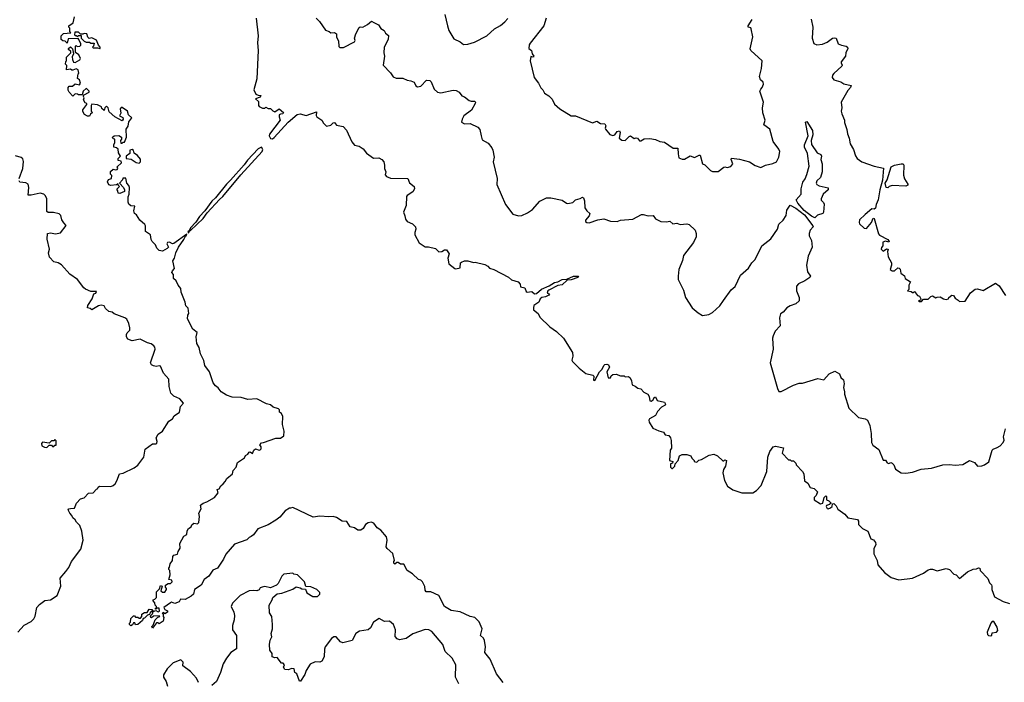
# Model space of a CAD drawing. Extents: x 2240384 to 2404287, y 351326 to 526670.
# Tile 253 of 256: x 2339552 to 2348324, y 498599 to 504500. Entities that reach past the tile are written whole.
import ezdxf

# ---------------------------------------------------------------- set-up
doc = ezdxf.new("R2010")
doc.units = 0

msp = doc.modelspace()

# ---------------------------------------------------------------- linework, layer by layer
at = {"layer": '0CON20XD'}
for points in [[(2341365, 500367.5), (2341383.6, 500386.4), (2341397, 500413), (2341447.5, 500455), (2341452.5, 500485), (2341480, 500515), (2341493.6, 500556.4), (2341553.3, 500596.7), (2341565, 500617.5), (2341585, 500630), (2341595, 500650), (2341605, 500652.5), (2341625, 500637.5), (2341637.5, 500665), (2341653, 500677), (2341685, 500667.5), (2341695, 500670), (2341702.5, 500677.5), (2341703.3, 500695), (2341692.5, 500715), (2341705, 500732.5), (2341725, 500733.3), (2341835, 500773.3), (2341875, 500773.3), (2341906.4, 500793.6), (2341906.7, 500835), (2341892.5, 500895), (2341896.7, 500965), (2341885, 500992.5), (2341867.5, 501005), (2341866.7, 501025), (2341857.5, 501035), (2341810.6, 501050.6), (2341785, 501068.8), (2341749.7, 501079.7), (2341665, 501123.8), (2341585, 501117.1), (2341525, 501134.2), (2341445, 501138.2), (2341395, 501156.9), (2341348, 501185), (2341321.4, 501221.4), (2341295, 501240), (2341275, 501266.2), (2341243.6, 501363.6), (2341200.8, 501420.8), (2341193.1, 501465), (2341162, 501525), (2341149.4, 501579.4), (2341130.8, 501615), (2341124.4, 501675.6), (2341132.5, 501715), (2341093.9, 501743.9), (2341047.5, 501835), (2341050.7, 501869.3), (2341060, 501885), (2341051.7, 501931.7), (2341033, 501953), (2341027.5, 501985), (2340990, 502075), (2340988.8, 502105), (2340963.8, 502135), (2340946.7, 502175), (2340922.5, 502195), (2340921.7, 502231.7), (2340908.3, 502248.3), (2340913.3, 502265), (2340930, 502285), (2340916.4, 502353.6), (2340930.8, 502375), (2340942, 502425), (2340965.6, 502475), (2341015, 502543.8), (2341028.3, 502571.7), (2341036, 502575), (2341040, 502590), (2340925, 502506), (2340913.3, 502503.3), (2340887.7, 502517.7), (2340870, 502515), (2340864, 502504), (2340877.5, 502475), (2340865, 502462.5), (2340825, 502440), (2340795, 502443.3), (2340773.3, 502465), (2340762.5, 502495), (2340732.5, 502525), (2340723.6, 502543.6), (2340717.5, 502585), (2340672.5, 502615), (2340673, 502663), (2340667.5, 502675), (2340623.6, 502713.6), (2340593, 502763), (2340575, 502773.3), (2340569.3, 502799.3), (2340578.3, 502838.3), (2340543, 502843), (2340525, 502857.5), (2340518, 502875), (2340517, 502923), (2340527.5, 502945), (2340528.8, 503005), (2340523.6, 503023.6), (2340506.7, 503045), (2340497.5, 503087.5), (2340471.7, 503088.3), (2340467.5, 503075), (2340440, 503045), (2340476.4, 503006.4), (2340486.7, 502985), (2340485, 502970), (2340445, 502952.5), (2340430, 502955), (2340427, 502977), (2340420, 502985), (2340420, 502995), (2340440, 503015), (2340430, 503025), (2340428.3, 503038.3), (2340415, 503030), (2340365, 503023.8), (2340345, 503030), (2340333.3, 503055), (2340341.7, 503078.3), (2340370, 503085), (2340371.7, 503111.7), (2340360, 503125), (2340361.7, 503148.3), (2340385, 503170), (2340405, 503162.5), (2340420, 503165), (2340427.5, 503175), (2340421.7, 503188.3), (2340460, 503225), (2340455, 503240), (2340430, 503245), (2340430, 503265), (2340450, 503285), (2340433, 503313), (2340428.3, 503348.3), (2340415, 503360), (2340390, 503365), (2340390, 503385), (2340400, 503405), (2340400, 503435), (2340385, 503440), (2340380, 503455), (2340393, 503467), (2340435, 503470), (2340460, 503455), (2340460, 503435), (2340450, 503425), (2340451.7, 503401.7), (2340465, 503400), (2340475, 503410), (2340485, 503410), (2340502.5, 503455), (2340500, 503525), (2340517, 503553), (2340525, 503590), (2340550, 503625), (2340521.7, 503651.7), (2340512.5, 503685), (2340465, 503717.5), (2340455, 503717.5), (2340447.5, 503705), (2340451.7, 503668.3), (2340440, 503645), (2340470, 503630), (2340472.5, 503615), (2340465, 503600), (2340400, 503635), (2340350, 503680), (2340340, 503715), (2340325, 503730), (2340310, 503715), (2340305, 503690), (2340285, 503710), (2340280, 503725), (2340245, 503742.5), (2340195, 503747.5), (2340187.5, 503735), (2340190, 503685), (2340200, 503675), (2340181.7, 503658.3), (2340175, 503640), (2340155, 503640), (2340130, 503655), (2340113, 503683), (2340113, 503697), (2340150, 503745), (2340150, 503755), (2340135, 503760), (2340120, 503785), (2340127.5, 503805), (2340120, 503815), (2340121.7, 503828.3), (2340170, 503855), (2340170, 503865), (2340150, 503885), (2340143, 503887), (2340117, 503863), (2340108.3, 503831.7), (2340075, 503830), (2340067, 503837), (2340045, 503840), (2340025, 503820), (2339993.3, 503853.3), (2339983.6, 503873.6), (2339982.5, 503897.5), (2339991.7, 503908.3), (2340021.7, 503908.3), (2340045, 503930), (2340085, 503920), (2340093.3, 503935), (2340083.3, 503963.3), (2340067.5, 503975), (2340073, 504017), (2340080, 504025), (2340073, 504053), (2340055, 504062.5), (2340025, 504050), (2340015, 504050), (2340005, 504060), (2339970, 504055), (2339971.7, 504091.7), (2339960, 504105), (2339963, 504127), (2339970, 504135), (2339970, 504165), (2340007.5, 504205), (2340007, 504217), (2339987.5, 504235), (2339987.5, 504245), (2340005, 504257.5), (2340021.7, 504241.7), (2340032.5, 504195), (2340020.7, 504169.3), (2340022.5, 504145), (2340031.7, 504121.7), (2340045, 504120), (2340088.3, 504141.7), (2340092.5, 504155), (2340078, 504188), (2340048.3, 504208.3), (2340050, 504265), (2340055, 504270), (2340065, 504260), (2340087, 504263), (2340097, 504273), (2340097.5, 504285), (2340080, 504325), (2340071.7, 504331.7), (2339985, 504330), (2339975, 504290), (2339958.3, 504308.3), (2339935, 504312.5), (2339920, 504325), (2339920, 504355), (2339941.7, 504378.3), (2340008.3, 504381.7), (2340000, 504395), (2340000, 504425), (2339990, 504435), (2339990, 504445), (2340028.3, 504471.7), (2340038.8, 504525)], [(2341658.2, 504515), (2341676.7, 504355), (2341670.4, 504295), (2341677.9, 504225), (2341664.2, 503974.2), (2341637.1, 503875), (2341655.8, 503835.8), (2341675, 503826.7), (2341700, 503825), (2341695, 503810), (2341652.5, 503795), (2341680.7, 503770.7), (2341680, 503735), (2341685, 503727.5), (2341715, 503713.3), (2341735, 503712.5), (2341745, 503720), (2341765, 503710), (2341785, 503710), (2341807.5, 503687.5), (2341825, 503680), (2341865, 503706.7), (2341902.5, 503675), (2341897, 503663), (2341875, 503660), (2341865, 503652.5), (2341862.9, 503635), (2341873.8, 503605), (2341778.8, 503481.2), (2341773.3, 503465), (2341785, 503443.1), (2341805, 503439.6), (2341820.1, 503449.9), (2341945, 503588.1), (2342025, 503655.8), (2342050.7, 503660.7), (2342105, 503646.7), (2342195, 503680), (2342193, 503647), (2342200, 503635), (2342242.5, 503605), (2342257.7, 503577.7), (2342285, 503553.3), (2342325, 503560), (2342345, 503581.2), (2342355, 503583.3), (2342375, 503560), (2342435, 503550), (2342463.3, 503515), (2342511.7, 503411.7), (2342535, 503382.5), (2342575, 503373.3), (2342610.5, 503350.5), (2342641.8, 503311.8), (2342705, 503266.2), (2342750.7, 503270.7), (2342777.5, 503255), (2342796.2, 503235), (2342803.3, 503205), (2342801.2, 503175), (2342813.3, 503145), (2342808.3, 503118.3), (2342820, 503105), (2342855, 503090), (2343010, 503085), (2343025, 503047.5), (2343067.5, 503015), (2343068.8, 502995), (2343053, 502967), (2343004.2, 502935.8), (2342996.7, 502925), (2342996, 502845), (2342970, 502785), (2342984.4, 502754.4), (2342990, 502725), (2343003.2, 502703.2), (2343051.2, 502681.2), (2343078, 502655), (2343082.5, 502635), (2343071.9, 502605), (2343072.9, 502585), (2343111.7, 502511.7), (2343165, 502476.7), (2343195, 502476.2), (2343255, 502461.2), (2343285, 502432.5), (2343313.9, 502436.1), (2343335, 502451.2), (2343355, 502450), (2343377.5, 502415), (2343366.7, 502375), (2343376.4, 502326.4), (2343427.5, 502285), (2343438, 502282), (2343475, 502290), (2343480, 502335), (2343488.3, 502341.7), (2343515, 502352.5), (2343545, 502353.3), (2343595, 502337.5), (2343609.3, 502339.3), (2343695, 502320), (2343722.5, 502305), (2343736.2, 502286.2), (2343775, 502276.2), (2343906.8, 502206.8), (2343932.3, 502182.3), (2343992.5, 502165), (2344010, 502145), (2344015, 502120), (2344053, 502113), (2344065, 502080), (2344073, 502073), (2344115, 502080), (2344138.8, 502058.8), (2344155, 502063.1), (2344200.4, 502099.6), (2344270, 502130), (2344315, 502159.2), (2344345, 502164.4), (2344385, 502186.9), (2344425, 502188.8), (2344485, 502215.7), (2344530, 502215), (2344523.3, 502205), (2344466.3, 502183.7), (2344429.3, 502180.7), (2344385, 502140), (2344345, 502133.1), (2344265, 502090.8), (2344256.2, 502085), (2344250, 502065), (2344269.3, 502059.3), (2344272.5, 502055), (2344265, 502047.5), (2344235, 502031.2), (2344205, 502027.5), (2344187.5, 502015), (2344176.7, 501985), (2344132.5, 501955), (2344128.8, 501935), (2344130, 501915), (2344170, 501885), (2344185, 501850), (2344275, 501763.8), (2344335, 501724), (2344397.1, 501665), (2344476.7, 501535), (2344480, 501505), (2344472, 501468), (2344476.7, 501455), (2344535, 501396.7), (2344595, 501350), (2344657.5, 501335), (2344666.7, 501325), (2344665, 501290), (2344675, 501287.5), (2344717.5, 501365), (2344741.5, 501388.5), (2344755, 501419.2), (2344765, 501429.2), (2344783.8, 501433.8), (2344796.7, 501425), (2344806.7, 501405), (2344783.8, 501365), (2344795, 501310), (2344815, 501310), (2344821.7, 501328.3), (2344835, 501340), (2344865, 501342.5), (2344905, 501327.5), (2344937, 501327), (2344945, 501320), (2344975, 501323.3), (2344990.7, 501310.7), (2345002.5, 501285), (2345007, 501247), (2345035, 501237.5), (2345058.3, 501218.3), (2345085, 501212.5), (2345112.1, 501182.1), (2345146.7, 501165), (2345160, 501145), (2345167, 501107), (2345176.2, 501103.8), (2345196.7, 501113.3), (2345203.9, 501136.1), (2345215, 501142.5), (2345230, 501110), (2345295, 501092.5), (2345306.4, 501076.4), (2345303, 501067), (2345270.5, 501049.5), (2345235, 501010), (2345223.2, 500986.8), (2345215, 500974), (2345162.5, 500945), (2345157.5, 500935), (2345160, 500915), (2345191.7, 500861.7), (2345245, 500837.5), (2345287, 500827), (2345303.6, 500803.6), (2345336.1, 500796.1), (2345350, 500775), (2345356.4, 500753.6), (2345357.5, 500685), (2345347.5, 500665), (2345340, 500575), (2345370, 500565), (2345368.3, 500551.7), (2345350, 500545), (2345350, 500515), (2345361.7, 500501.7), (2345368.3, 500501.7), (2345387, 500523), (2345390, 500545), (2345417, 500573), (2345430, 500615), (2345453.6, 500626.4), (2345495, 500627.5), (2345530, 500615), (2345540, 500595), (2345560, 500575), (2345560, 500565), (2345585, 500560), (2345603, 500577), (2345627, 500583), (2345695, 500622.5), (2345735, 500630), (2345770, 500615), (2345815, 500572.5), (2345825, 500570), (2345835, 500580), (2345850, 500575), (2345841.2, 500525), (2345821.2, 500495), (2345816.7, 500465), (2345831.2, 500395), (2345856.7, 500345), (2345905, 500313.8), (2345985, 500287.5), (2346084.1, 500285.9), (2346115, 500306.2), (2346158.8, 500351.2), (2346208.8, 500475), (2346216.7, 500605), (2346234.3, 500655.7), (2346264, 500696), (2346285, 500702.5), (2346356, 500686), (2346345, 500640), (2346401.7, 500581.7), (2346415, 500580), (2346425, 500570), (2346445, 500570), (2346465, 500550), (2346470, 500535), (2346526.4, 500476.4), (2346537.5, 500455), (2346543.8, 500393.8), (2346573, 500373), (2346593.6, 500333.6), (2346630, 500325), (2346660, 500295), (2346647, 500263), (2346630, 500245), (2346630, 500225), (2346685, 500187.5), (2346707, 500193), (2346720, 500245), (2346735, 500260), (2346740, 500255), (2346740, 500225), (2346760, 500215), (2346780, 500195), (2346767, 500183), (2346740, 500175), (2346737.5, 500165), (2346745, 500147.5), (2346755, 500143.8), (2346776.1, 500153.9), (2346790, 500165), (2346791.7, 500188.3), (2346805, 500190), (2346825, 500170), (2346840.7, 500140.7), (2346902.5, 500095), (2346930, 500065), (2347015, 500047.5), (2347023.3, 500035), (2347023.3, 500005), (2347059.3, 499969.3), (2347107.5, 499945), (2347135, 499877.5), (2347158.3, 499868.3), (2347177.5, 499845), (2347178, 499825), (2347161.9, 499788.1), (2347162.1, 499742.1), (2347191.4, 499685), (2347197.5, 499645), (2347255, 499576), (2347315, 499533.8), (2347385, 499510.8), (2347505, 499527.5), (2347605, 499572.5), (2347645, 499600), (2347665, 499606.7), (2347685, 499607.5), (2347725, 499592.5), (2347805, 499612.5), (2347835, 499602.5), (2347875, 499562.5), (2347895, 499557.5), (2347925, 499522.5), (2347995, 499582.5), (2348045, 499606.7), (2348075, 499610), (2348095, 499620), (2348105, 499616.7), (2348107.5, 499595), (2348177.5, 499525), (2348193.3, 499485), (2348208.3, 499468.3), (2348213.3, 499455), (2348211.2, 499425), (2348235, 499360), (2348315, 499320), (2348371.2, 499301.2)], [(2342192.5, 504515), (2342223, 504483), (2342277, 504407), (2342310, 504395), (2342325, 504382.5), (2342355, 504386.7), (2342373.3, 504375), (2342373.3, 504345), (2342393, 504313), (2342395, 504260), (2342405, 504252.5), (2342437, 504253), (2342535, 504302.9), (2342542, 504315), (2342536, 504335), (2342546.7, 504375), (2342575, 504430), (2342585, 504436.7), (2342607.5, 504435), (2342651.4, 504458.6), (2342685, 504487.5), (2342706.4, 504476.4), (2342747.5, 504455), (2342770.7, 504420.7), (2342797.5, 504405), (2342810.7, 504380.7), (2342838.1, 504358.1), (2342835.7, 504325), (2342799.4, 504255), (2342796.7, 504205), (2342803.3, 504175), (2342788.8, 504095), (2342855, 504026.7), (2342880.3, 503990.3), (2342905, 503978), (2342965, 503978.8), (2343005, 503961.2), (2343035.9, 503955.9), (2343065, 503942.5), (2343081.7, 503911.7), (2343095, 503902.5), (2343125, 503907.5), (2343175, 503961.2), (2343205, 503958.8), (2343217.9, 503947.9), (2343245, 503880), (2343275, 503853.8), (2343305, 503848), (2343415, 503872.2), (2343440, 503870), (2343465.9, 503855.9), (2343491.7, 503821.7), (2343513.6, 503813.6), (2343555, 503780), (2343575, 503773.3), (2343605, 503773.8), (2343612, 503765), (2343610, 503755), (2343576.8, 503693.2), (2343507.5, 503645), (2343492.5, 503615), (2343488.3, 503588.3), (2343515, 503573.3), (2343565, 503576.7), (2343632.3, 503542.3), (2343652, 503522), (2343664, 503465), (2343671.2, 503431.2), (2343725, 503400), (2343758.6, 503358.6), (2343767.3, 503337.3), (2343777.5, 503275), (2343771.2, 503235), (2343806.9, 503085), (2343802.7, 503032.7), (2343880.8, 502855), (2343945, 502766.7), (2343995, 502753.3), (2344025, 502757.5), (2344075, 502780), (2344121.7, 502808.3), (2344185, 502883.3), (2344245, 502913.8), (2344283.6, 502913.6), (2344384.1, 502894.1), (2344422.5, 502865), (2344433.9, 502863.9), (2344479.1, 502870.9), (2344502.7, 502897.3), (2344545, 502906.5), (2344565, 502919.4), (2344575, 502914), (2344584.3, 502885.7), (2344586.7, 502825), (2344605, 502797.5), (2344630, 502775), (2344625, 502752.5), (2344593.8, 502715), (2344592.7, 502702.7), (2344605, 502694), (2344625, 502692), (2344703.3, 502716.7), (2344755, 502727.1), (2344815, 502707.1), (2344875, 502704.3), (2344905, 502714), (2345015, 502724), (2345092.5, 502765), (2345105, 502766.2), (2345152.3, 502752.3), (2345196.4, 502756.4), (2345217, 502727), (2345263.9, 502703.9), (2345315, 502698.8), (2345345, 502706.7), (2345370.7, 502680.7), (2345405, 502686.7), (2345435, 502677.5), (2345495, 502683.3), (2345517.5, 502675), (2345570, 502625), (2345580, 502595), (2345578.8, 502565), (2345555, 502516.7), (2345465, 502400), (2345457.5, 502355), (2345423.9, 502276.1), (2345416.7, 502215), (2345417.5, 502185), (2345465, 502090), (2345483.3, 502025), (2345543.3, 501935), (2345595, 501890), (2345635, 501866.7), (2345690, 501875), (2345725, 501893.3), (2345788.3, 501951.7), (2345821.4, 501998.6)], [(2343338, 504545), (2343363.9, 504446.1), (2343376.2, 504405), (2343418.6, 504328.6), (2343475, 504303.3), (2343505, 504280), (2343545, 504281.2), (2343605, 504298.8), (2343715, 504356.7), (2343780.7, 504419.3), (2343835, 504448), (2343875, 504480), (2343899.8, 504510.2)], [(2344240.8, 504515), (2344221.2, 504445), (2344098.3, 504291.7), (2344090, 504275), (2344088.8, 504245), (2344111.2, 504225), (2344117.5, 504195), (2344132.5, 504175), (2344125, 504167.5), (2344105, 504172.5), (2344098.8, 504135), (2344134.1, 503984.1), (2344173.6, 503933.6), (2344194.2, 503894.2), (2344213.3, 503875), (2344227, 503847), (2344265, 503822.5), (2344295, 503792.5), (2344315, 503747.5), (2344365, 503707.5), (2344463.6, 503643.6), (2344505, 503642.5), (2344655, 503582.5), (2344695, 503596.7), (2344725, 503576.7), (2344763.6, 503573.6), (2344773.3, 503555), (2344766.7, 503535), (2344770, 503525), (2344808.3, 503478.3), (2344835, 503470), (2344855, 503474), (2344876.2, 503505), (2344895, 503511.2), (2344900.8, 503495), (2344893.8, 503445), (2344915, 503426.7), (2344945.9, 503424.1), (2344980.5, 503459.5), (2344995, 503466.2), (2345025, 503442.5), (2345045, 503448), (2345055, 503443.8), (2345075, 503420), (2345085, 503420), (2345115, 503440), (2345165, 503442.5), (2345215, 503432.5), (2345255, 503416.7), (2345295, 503410), (2345375, 503356.7), (2345415, 503356.7), (2345416.7, 503306.7), (2345425, 503270), (2345455, 503257.5), (2345475, 503257.5), (2345525, 503286.7), (2345565, 503273.8), (2345605, 503293.3), (2345615, 503292.5), (2345635, 503217.5), (2345656.4, 503206.4), (2345707, 503157), (2345725, 503147.5), (2345775, 503147.5), (2345825, 503187.5), (2345835, 503190), (2345855, 503182.5), (2345886.1, 503193.9), (2345903.9, 503216.1), (2345889.2, 503255), (2345892.3, 503267.7), (2345965, 503258.6), (2346053.1, 503235), (2346105, 503202.6), (2346155, 503184.6), (2346196.7, 503205), (2346261.3, 503218.7), (2346295.5, 503234.5), (2346316, 503275), (2346324.4, 503325), (2346316.3, 503346.3), (2346264.5, 503415), (2346236.2, 503525), (2346182.5, 503565), (2346194.7, 503605), (2346171.3, 503671.3), (2346168.1, 503715), (2346179.1, 503765), (2346148.2, 503855), (2346146.7, 503865), (2346155, 503880.8), (2346167.8, 503895), (2346177.3, 503927.3), (2346174.1, 503944.1), (2346150.9, 503965), (2346144.1, 503995), (2346159.3, 504065), (2346165.4, 504135), (2346064.3, 504224.3), (2346059.4, 504239.4), (2346082.3, 504347.7), (2346069.7, 504419.7), (2346065, 504427.5), (2346041.2, 504435), (2346041.4, 504445), (2346077.3, 504502.7)], [(2346603.1, 504505), (2346619.2, 504435), (2346613.1, 504335), (2346627.3, 504287.3), (2346655, 504275.8), (2346705, 504283.1), (2346745, 504300), (2346793.7, 504336.3), (2346815, 504340), (2346826.2, 504335), (2346845, 504286.2), (2346874.6, 504274.6)], [(2340265, 504242.5), (2340270, 504245), (2340267.5, 504255), (2340253, 504273), (2340236.4, 504316.4), (2340195, 504337.5), (2340171.7, 504331.7), (2340160, 504345), (2340150, 504375), (2340125, 504377.5), (2340115, 504370), (2340095, 504370), (2340075, 504390), (2340041.7, 504388.3), (2340040, 504365), (2340045, 504360), (2340055, 504360), (2340065, 504350), (2340075, 504360), (2340098.3, 504358.3), (2340100, 504335), (2340125, 504310), (2340145, 504300), (2340175, 504300), (2340185, 504290), (2340215, 504290), (2340210, 504265), (2340200, 504255), (2340205, 504250), (2340245, 504250), (2340265, 504242.5)], [(2346874.6, 504274.6), (2346915, 504264.4), (2346928, 504255), (2346930.8, 504245), (2346912.5, 504205), (2346910, 504175), (2346871.2, 504125), (2346870, 504115), (2346880, 504095), (2346876.7, 504085), (2346805, 504020), (2346793.8, 504005), (2346790, 503985), (2346805, 503963.8), (2346867.7, 503947.7), (2346895, 503927.5), (2346960, 503915), (2346953.8, 503895), (2346930.3, 503869.7), (2346870.6, 503765), (2346877.5, 503715), (2346871.4, 503685), (2346875, 503662.5), (2346900, 503605), (2346899.6, 503585), (2346921.3, 503521.3), (2346925.3, 503485), (2346942.1, 503445), (2346949.5, 503395), (2346980.5, 503345), (2346997.9, 503287.9), (2347011.4, 503265), (2347055, 503233.1), (2347163.3, 503195), (2347247, 503177), (2347237.6, 503072.4), (2347215.9, 502984.1), (2347200.5, 502895), (2347182, 502855), (2347175, 502822.5), (2347165, 502812.5), (2347145, 502816.7), (2347083.3, 502765), (2347035, 502717.5), (2347030, 502695), (2347035, 502682.5), (2347075, 502642.5), (2347095, 502640), (2347141.2, 502695), (2347155, 502732.5), (2347165, 502730), (2347203, 502593), (2347211.7, 502581.7), (2347285, 502542.5), (2347297.5, 502525), (2347295, 502520), (2347265, 502526.7), (2347242.5, 502517.5), (2347242.5, 502485), (2347229.3, 502470.7), (2347226.7, 502455), (2347245, 502440), (2347275, 502460), (2347290, 502455), (2347283.3, 502436.7), (2347288.3, 502388.3), (2347320, 502335), (2347320, 502315), (2347307.5, 502275), (2347325, 502263.3), (2347345, 502263.3), (2347375, 502290), (2347388.3, 502288.3), (2347397, 502277), (2347403, 502243), (2347435, 502220), (2347440, 502195), (2347487, 502167), (2347473.6, 502136.4), (2347471.7, 502098.3), (2347462.5, 502085), (2347495, 502080), (2347505, 502070), (2347515, 502070), (2347525, 502080), (2347550, 502045), (2347568.3, 502038.3), (2347580, 502015), (2347578.3, 502001.7), (2347560, 501995), (2347565, 501990), (2347585, 501990), (2347605, 502010), (2347645, 502010), (2347670, 502035), (2347685, 502040), (2347715, 502022.5), (2347725, 502030), (2347751.7, 502031.7), (2347783, 502013), (2347805, 502007.5), (2347826.1, 502013.9), (2347830, 502025), (2347855, 502047.5), (2347870, 502045), (2347885, 502020), (2347911.7, 502001.7), (2347925, 501990), (2347975, 501992.5), (2348023.6, 502066.4), (2348065, 502100), (2348085, 502102.5), (2348135, 502087.5), (2348245, 502152.5), (2348279.3, 502129.3), (2348335, 502042.5)], [(2346635, 502736.2), (2346605, 502750), (2346541.9, 502801.9), (2346485.6, 502865), (2346470, 502895), (2346514, 502945), (2346513.1, 502995), (2346527.7, 503052.3), (2346548.3, 503081.7), (2346565, 503122.5), (2346584.5, 503195.5), (2346569.7, 503309.7), (2346542.3, 503365), (2346545, 503386.7), (2346575.8, 503465), (2346552, 503588), (2346565, 503592.5), (2346615, 503513.3), (2346617.5, 503475), (2346602, 503425), (2346607.3, 503387.3), (2346657.5, 503315), (2346690, 503300), (2346695.8, 503285.8), (2346688.8, 503255), (2346700, 503215), (2346700, 503145), (2346686.7, 503095), (2346652.5, 503065), (2346647.1, 503045), (2346653.4, 503033.4), (2346675, 503021.2), (2346753.8, 503003.8), (2346754, 502985), (2346710, 502945), (2346691.4, 502905), (2346692.5, 502892.5), (2346713.3, 502873.3), (2346718.5, 502858.5), (2346714, 502785), (2346706.9, 502773.1), (2346660.7, 502759.3), (2346635, 502736.2)], [(2340615, 503223.8), (2340628.8, 503235), (2340628.3, 503258.3), (2340602, 503292), (2340571.2, 503311.2), (2340566, 503336), (2340555, 503343.3), (2340533.3, 503336.7), (2340531.7, 503308.3), (2340500, 503285), (2340500, 503265), (2340545, 503257.5), (2340589.3, 503229.3), (2340615, 503223.8)], [(2341055, 502603.3), (2341067.5, 502622.5), (2341075, 502623.8), (2341185, 502729.4), (2341220.7, 502779.3), (2341331.3, 502898.7), (2341363.1, 502925), (2341521.9, 503118.1), (2341712.5, 503325), (2341718.2, 503345), (2341705, 503363.6), (2341675, 503350), (2341580.4, 503249.6), (2341552.1, 503207.9), (2341430.4, 503069.6), (2341393.6, 503035), (2341296.7, 502913.3), (2341262.2, 502885), (2341202.3, 502797.7), (2341153.3, 502746.7), (2341121.7, 502698.3), (2341074, 502645), (2341061.7, 502618.3), (2341053.8, 502615), (2341050, 502605), (2341055, 502603.3)], [(2339548.5, 503085), (2339579.2, 503175), (2339586.1, 503236.1), (2339580.7, 503260.7), (2339565, 503273.3), (2339515, 503286.2)], [(2347285, 503003.3), (2347272, 503005), (2347263.8, 503045), (2347279.2, 503075), (2347315, 503189.2), (2347345, 503206), (2347405, 503217.5), (2347422.5, 503215), (2347430, 503205), (2347425.7, 503115), (2347435, 503083.3), (2347463.8, 503035), (2347463.3, 503025), (2347445, 503016.2), (2347325, 503023.8), (2347297.5, 503015), (2347285, 503003.3)], [(2339535, 499046), (2339590.7, 499109.3), (2339655, 499142), (2339678.8, 499165), (2339691.2, 499188.8), (2339703.3, 499265), (2339728.3, 499291.7), (2339775, 499326.2), (2339825, 499333.3), (2339885, 499371.2), (2339918, 499455), (2339912.3, 499527.7), (2339963.8, 499585), (2339988.3, 499621.7), (2340012, 499675), (2340096.1, 499783.9), (2340116.7, 499865), (2340106.2, 499945), (2340086.7, 499995), (2340057.5, 500025), (2340047.5, 500045), (2340024, 500064), (2340016.7, 500085), (2339997.5, 500105), (2339982.5, 500135), (2339990, 500145), (2340005, 500147.5), (2340040, 500150), (2340057.5, 500195), (2340095, 500232.5), (2340125, 500242.5), (2340165, 500283.3), (2340205, 500287.5), (2340235, 500320), (2340247.5, 500325), (2340251.7, 500338.3), (2340263, 500347), (2340363.9, 500343.9), (2340385, 500351.2), (2340403, 500367), (2340417.9, 500392.1), (2340440, 500455), (2340475, 500461.2), (2340571.2, 500508.8), (2340605, 500533.8), (2340656.8, 500603.2), (2340670, 500675), (2340735, 500723.8), (2340765, 500724), (2340775, 500730), (2340778, 500745), (2340767.5, 500775), (2340785, 500807.5), (2340825, 500836.7), (2340880, 500925), (2340912.5, 500945), (2340928.3, 500971.7), (2340976.1, 501003.9), (2340984.1, 501055.9), (2341010, 501085), (2340977.5, 501125), (2340925, 501148.8), (2340899.2, 501175), (2340882.7, 501232.7), (2340879.5, 501299.5), (2340832.7, 501352.7), (2340806.7, 501415), (2340795, 501418), (2340767.5, 501412.5), (2340745, 501417.5), (2340727.6, 501427.6), (2340718, 501445), (2340758.1, 501565), (2340755.7, 501585), (2340746.6, 501596.6), (2340724.3, 501614.3), (2340691.3, 501621.3), (2340625, 501654), (2340555, 501641.1), (2340514.6, 501654.6), (2340504.5, 501674.5), (2340502.6, 501697.4), (2340508, 501712), (2340531.9, 501735), (2340533.1, 501755), (2340524.2, 501795), (2340505, 501833.8), (2340490, 501845), (2340395, 501881.4), (2340375, 501895.7), (2340345, 501901.2), (2340317.7, 501927.7), (2340305, 501952.5), (2340277.5, 501957.5), (2340255, 501952.9), (2340195, 501917.5), (2340178.8, 501928.8), (2340155, 501933.3), (2340158.6, 501955), (2340197.5, 502015), (2340211.7, 502058.3), (2340230, 502065), (2340235, 502080), (2340185, 502080), (2340139.3, 502099.3), (2340122.3, 502112.3), (2340066.7, 502185), (2339997.5, 502235), (2339925.6, 502315.6), (2339895, 502333.8), (2339855, 502342.5), (2339816.7, 502386.7), (2339807.5, 502425), (2339816.7, 502456.7), (2339797.5, 502545), (2339800, 502595), (2339825, 502603.3), (2339871.7, 502591.7), (2339915, 502603.3), (2339967, 502667), (2339945, 502690), (2339928.3, 502718.3), (2339917.5, 502755), (2339905, 502770), (2339853, 502783), (2339805, 502783.8), (2339792.5, 502792.5), (2339793.8, 502905), (2339782.3, 502932.3), (2339767.3, 502947.3), (2339735, 502954), (2339655, 502936.9), (2339626.4, 502936.4), (2339632, 503005), (2339626.2, 503035), (2339607, 503047), (2339554.5, 503054.5), (2339547.1, 503065)], [(2345821.4, 501998.6), (2345890, 502095), (2345926.7, 502125), (2345974.2, 502225.8), (2346045, 502286.7), (2346073.3, 502335), (2346103.3, 502365), (2346163.3, 502485), (2346242.3, 502547.7), (2346302.5, 502635), (2346315, 502678.8), (2346355, 502714.2), (2346378.9, 502755), (2346387.1, 502805), (2346415, 502849.2), (2346465, 502821.9), (2346542.8, 502762.8), (2346618, 502665), (2346620, 502655), (2346593.9, 502626.1), (2346584, 502595), (2346586.2, 502575), (2346606.1, 502533.9), (2346612.5, 502475), (2346576.7, 502395), (2346561.2, 502315), (2346570, 502255), (2346597.5, 502215), (2346590, 502205), (2346547.5, 502175), (2346491.2, 502148.8), (2346471.7, 502128.3), (2346472, 502085), (2346495.7, 502025.7), (2346496, 501995), (2346465, 501968.8), (2346415, 501952), (2346386.7, 501935), (2346355, 501896.2), (2346330.2, 501879.8), (2346321.5, 501845), (2346327.1, 501775), (2346283.4, 501726.6), (2346264, 501685), (2346260, 501665), (2346264, 501565), (2346238.8, 501445), (2346303.3, 501215), (2346315, 501190), (2346335, 501187.5), (2346445, 501246.7), (2346495, 501263.3), (2346525, 501263.3), (2346663.9, 501306.1), (2346715, 501293.3), (2346764.6, 501345.4), (2346815, 501368.8), (2346856.7, 501345), (2346866.7, 501315), (2346891.7, 501291.7), (2346895.9, 501255.9), (2346890.6, 501225), (2346900.8, 501185), (2346900.8, 501165), (2346939.8, 501039.8), (2347025, 500957.5), (2347085, 500946), (2347104.3, 500934.3), (2347124.3, 500885), (2347138.5, 500815), (2347139.2, 500735), (2347152.4, 500712.4), (2347205, 500671.2), (2347245, 500576.7), (2347265, 500577.5), (2347281.2, 500555), (2347295, 500546.7), (2347313.6, 500556.4), (2347325, 500549.4), (2347338.5, 500535), (2347355, 500498), (2347405, 500464), (2347445, 500461.2), (2347505, 500470), (2347583.6, 500496.4), (2347675, 500506.7), (2347775, 500536.7), (2347835, 500540), (2347885, 500533.3), (2347955, 500540), (2348015, 500573.8), (2348057.3, 500557.3), (2348084.1, 500524.1), (2348125, 500526.2), (2348147.5, 500535), (2348185, 500563.3), (2348216.2, 500665), (2348225, 500676.2), (2348259.2, 500690.8), (2348287.5, 500705), (2348314.2, 500735.8), (2348322, 500755), (2348316.2, 500785), (2348334.4, 500855)], [(2339795, 500690), (2339815, 500710), (2339835, 500710), (2339845, 500700), (2339855, 500700), (2339865, 500710), (2339878.3, 500711.7), (2339878.3, 500748.3), (2339865, 500760), (2339855, 500750), (2339835, 500750), (2339815, 500730), (2339755, 500737.5), (2339747.5, 500725), (2339750, 500705), (2339773, 500693), (2339795, 500690)], [(2343858.1, 498598.1), (2343799.6, 498675), (2343744.6, 498805), (2343696.2, 498865), (2343702.7, 498915), (2343692.4, 498972.4), (2343685, 498990.8), (2343656, 499015), (2343671.5, 499075), (2343645, 499137.1), (2343606.1, 499176.1), (2343565, 499185.6), (2343475, 499227.1), (2343395, 499240), (2343335.6, 499275), (2343285, 499371.2), (2343215, 499403.8), (2343173.3, 499405), (2343165, 499420), (2343162.3, 499452.3), (2343140, 499495), (2343125, 499507.5), (2343103.9, 499513.9), (2343052.5, 499565), (2343005, 499593.3), (2342975, 499652.5), (2342945, 499651.2), (2342925, 499667.5), (2342913, 499667), (2342895, 499652.5), (2342885, 499660), (2342883.8, 499675), (2342890, 499685), (2342876.8, 499746.8), (2342825, 499790), (2342817.5, 499805), (2342824.5, 499865.5), (2342819.5, 499895), (2342768.8, 499955), (2342736.7, 499975), (2342707.3, 500017.3), (2342684.1, 500024.1), (2342655, 500019.2), (2342633.8, 500005), (2342610.7, 499969.3), (2342590, 499955), (2342565, 499952.5), (2342533.6, 499973.6), (2342497.5, 499985), (2342465, 500030), (2342425, 500033.8), (2342375, 500066.7), (2342345, 500076.7), (2342305, 500072), (2342225, 500078.8), (2342165, 500070), (2341985, 500156.7), (2341965, 500150), (2341955, 500150), (2341916.7, 500125), (2341869.7, 500070.3), (2341835, 500043.1), (2341765, 500000.9), (2341672.9, 499967.1), (2341635, 499913.3), (2341615, 499896.7), (2341595, 499890), (2341575, 499866.7), (2341465, 499828), (2341388.7, 499741.3), (2341367.1, 499695), (2341314.1, 499615.9), (2341273, 499597), (2341237.5, 499545), (2341194.1, 499515.9), (2341167.5, 499465), (2341110, 499425), (2341100, 499385), (2341080, 499365), (2341025, 499336.7), (2340985, 499340), (2340973, 499317), (2340935, 499300), (2340905, 499312.5), (2340895, 499307.5), (2340837.5, 499265), (2340845, 499247.5), (2340870, 499235), (2340870, 499225), (2340845, 499210), (2340835, 499220), (2340820, 499215), (2340830, 499205), (2340830, 499185), (2340837.5, 499175), (2340830, 499145), (2340795, 499120), (2340785, 499130), (2340771.7, 499128.3), (2340735, 499080), (2340730, 499095), (2340741.7, 499108.3), (2340760, 499155), (2340781.7, 499178.3), (2340800, 499185), (2340795, 499190), (2340745, 499187.5), (2340727, 499173), (2340720, 499175), (2340718.3, 499191.7), (2340735, 499210), (2340740, 499230), (2340721.7, 499228.3), (2340710, 499215), (2340708.3, 499201.7), (2340691.7, 499198.3), (2340665, 499170), (2340651.7, 499168.3), (2340645, 499150), (2340605, 499112.5), (2340585, 499110), (2340578.3, 499128.3), (2340565, 499130), (2340558.3, 499111.7), (2340541.7, 499101.7), (2340530, 499115), (2340530, 499125), (2340540, 499135), (2340543.3, 499166.7), (2340565, 499190), (2340575, 499190), (2340585, 499180), (2340605, 499180), (2340615, 499170), (2340628.3, 499171.7), (2340640, 499185), (2340640, 499205), (2340665, 499220), (2340688.3, 499221.7), (2340705, 499250), (2340728.3, 499248.3), (2340740, 499230), (2340765, 499240), (2340785, 499227.5), (2340797.5, 499232.5), (2340795, 499260), (2340770, 499260), (2340768.3, 499251.7), (2340761.7, 499251.7), (2340761.7, 499258.3), (2340770, 499260), (2340770, 499275), (2340760, 499285), (2340757, 499307), (2340740, 499325), (2340740, 499335), (2340755, 499340), (2340770, 499355), (2340770, 499405), (2340798.3, 499431.7), (2340805, 499460), (2340820, 499455), (2340810, 499415), (2340823, 499403), (2340845, 499402.5), (2340860, 499425), (2340860, 499435), (2340850, 499445), (2340850, 499465), (2340875, 499480), (2340895, 499480), (2340910, 499495), (2340908.3, 499508.3), (2340880, 499515), (2340892.5, 499555), (2340890, 499595), (2340880, 499605), (2340880, 499615), (2340887, 499623), (2340892.5, 499655), (2340912.5, 499685), (2340915, 499720), (2340925, 499732.5), (2340958.3, 499741.7), (2340962.5, 499765), (2340982.5, 499795), (2340980, 499835), (2341015, 499900), (2341040, 499915), (2341043, 499947), (2341055, 499970), (2341080, 499985), (2341085, 500000), (2341103, 500017), (2341135, 500010), (2341148.3, 500021.7), (2341152.5, 500075), (2341147.5, 500105), (2341167.5, 500145), (2341163.9, 500176.1), (2341185, 500193.3), (2341220, 500205), (2341286.4, 500243.6), (2341320, 500285), (2341310, 500315), (2341328.3, 500321.7), (2341345, 500350), (2341365, 500367.5)], [(2343463.8, 498585), (2343435.7, 498645.7), (2343438.8, 498755), (2343403.3, 498815), (2343343, 498873), (2343321.2, 498935), (2343225, 499052), (2343196.8, 499066.8), (2343165, 499068.6), (2343055, 499031.2), (2342995, 498990), (2342935, 498978), (2342915.9, 498985.9), (2342898.3, 499008.3), (2342900, 499065), (2342883, 499113), (2342845, 499142.5), (2342800.7, 499140.7), (2342755, 499166.7), (2342702.5, 499135), (2342677.5, 499085), (2342655, 499066.7), (2342580, 499055), (2342546.1, 499033.9), (2342515, 498972.5), (2342431.7, 498951.7), (2342410.5, 498960.5), (2342370, 499005), (2342350, 499005), (2342330.5, 498989.5), (2342273.8, 498915), (2342266.7, 498895), (2342263, 498827), (2342245, 498787.5), (2342225, 498777.5), (2342185, 498782.5), (2342140.7, 498759.3), (2342103.3, 498705), (2342090.7, 498669.3), (2342055, 498610), (2342045, 498610), (2342020, 498675), (2342002.5, 498685), (2341998.3, 498718.3), (2341975, 498723.3), (2341945, 498710), (2341913, 498713), (2341902.5, 498735), (2341910, 498755), (2341898.3, 498768.3), (2341885, 498770), (2341845, 498820), (2341825, 498817.5), (2341800, 498825), (2341800, 498855), (2341780, 498885), (2341777.5, 498935), (2341782.5, 498975), (2341796.7, 499005), (2341791.2, 499035), (2341803.8, 499075), (2341803.3, 499115), (2341796.7, 499185), (2341777, 499217), (2341773.3, 499285), (2341802.5, 499335), (2341807.5, 499355), (2341845, 499386.7), (2341886.4, 499393.6), (2341985, 499430), (2342015, 499450), (2342051.7, 499441.7), (2342065, 499432.5), (2342098.3, 499428.3), (2342110, 499395), (2342163, 499363), (2342205, 499362.5), (2342227, 499383), (2342225, 499400), (2342200, 499425), (2342145, 499450), (2342101.7, 499451.7), (2342090, 499495), (2342026.7, 499556.7), (2341993, 499563), (2341985, 499570), (2341905, 499562.5), (2341887.5, 499545), (2341855, 499480), (2341840, 499465), (2341785, 499440), (2341735, 499452.5), (2341713, 499447), (2341695, 499440), (2341686.4, 499423.6), (2341665, 499412.5), (2341635, 499417.5), (2341595, 499412.5), (2341517, 499373), (2341446.7, 499305), (2341436.2, 499275), (2341460, 499225), (2341465.8, 499195), (2341462.5, 499155), (2341448, 499105), (2341448.8, 499065), (2341484, 499015), (2341483, 498897), (2341434.3, 498865.7), (2341394, 498815), (2341364.2, 498765), (2341340.8, 498685), (2341306.2, 498605), (2341265, 498570)], [(2348205, 499013.3), (2348211.7, 499018.3), (2348215, 499040), (2348255, 499046.2), (2348265, 499060), (2348260.3, 499090.3), (2348231.7, 499141.7), (2348215, 499140), (2348203.9, 499126.1), (2348171.2, 499045), (2348173.3, 499025), (2348182.5, 499015), (2348205, 499013.3)], [(2341145.9, 498595.9), (2341126.2, 498635), (2341073.8, 498695), (2341006.7, 498745), (2341007, 498777), (2340988.3, 498798.3), (2340918.2, 498771.8), (2340865, 498717.8), (2340832.7, 498665), (2340833.3, 498645), (2340856.7, 498606.7), (2340869.6, 498565)]]:
    msp.add_lwpolyline(points, dxfattribs=at)

doc.saveas('drawing.dxf')
